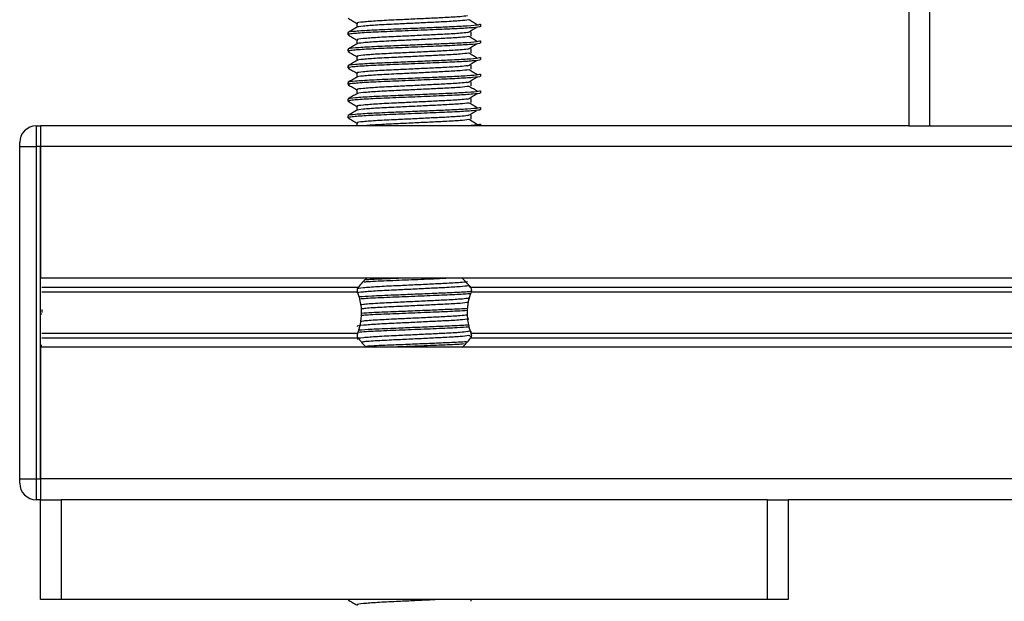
# Model space of a CAD drawing. Header units: millimetres. Extents: x 0 to 420, y 0 to 297.
# Tile 46 of 62: x 287.42 to 293.34, y 198.97 to 202.47. Entities that reach past the tile are written whole.
import ezdxf

# ---------------------------------------------------------------- set-up
doc = ezdxf.new("R2010")
doc.units = ezdxf.units.MM

msp = doc.modelspace()

# ---------------------------------------------------------------- linework, layer by layer
at = {"color": 7, "linetype": 'Continuous', "lineweight": 25}
for p, q in [((292.76566, 233.2057), (292.76566, 201.8307)), ((292.89066, 233.2057), (292.89066, 201.8307)), ((289.44478, 202.4482), (289.44478, 202.42372)), ((290.19066, 202.42937), (290.19066, 202.44185)), ((289.39066, 202.39184), (289.39066, 202.37935)), ((289.44478, 202.3482), (289.44478, 202.32372)), ((290.13308, 202.37097), (290.13308, 202.39597)), ((290.19066, 202.32937), (290.19066, 202.34185)), ((289.39066, 202.29184), (289.39066, 202.27935)), ((290.13308, 202.27097), (290.13308, 202.29597)), ((289.44478, 202.2482), (289.44478, 202.22372)), ((290.19066, 202.22937), (290.19066, 202.24185)), ((289.39066, 202.19184), (289.39066, 202.17935)), ((290.13308, 202.17097), (290.13308, 202.19597)), ((289.44478, 202.1482), (289.44478, 202.12372)), ((290.19066, 202.12937), (290.19066, 202.14185)), ((289.39066, 202.09184), (289.39066, 202.07935)), ((289.44478, 202.0482), (289.44478, 202.02372)), ((290.13308, 202.07097), (290.13308, 202.09597)), ((289.39066, 201.99184), (289.39066, 201.97935)), ((290.13308, 201.97097), (290.13308, 201.99597)), ((290.19066, 202.02937), (290.19066, 202.04185)), ((289.44478, 201.9482), (289.44478, 201.92372)), ((290.19066, 201.92937), (290.19066, 201.94185)), ((289.39066, 201.89184), (289.39066, 201.87935)), ((290.13308, 201.87097), (290.13308, 201.89597)), ((287.51566, 201.8307), (287.51566, 201.7057)), ((287.51566, 201.8307), (287.54066, 201.8307)), ((292.76566, 201.8307), (287.54066, 201.8307)), ((287.54066, 201.8307), (287.54066, 201.7057)), ((287.54066, 201.8307), (287.54066, 201.7057)), ((289.44478, 201.8482), (289.44478, 201.8307)), ((290.19066, 201.8307), (290.19066, 201.84185)), ((292.76566, 201.8307), (292.89066, 201.8307)), ((292.89066, 201.8307), (293.68316, 201.8307)), ((287.41566, 201.7057), (287.41566, 201.7307)), ((287.41566, 201.7057), (287.51566, 201.7057)), ((287.41566, 199.7057), (287.41566, 201.7057)), ((287.51566, 201.7057), (287.51566, 199.7057)), ((287.54066, 201.7057), (287.51566, 201.7057)), ((311.24066, 201.7057), (287.54066, 201.7057)), ((287.54066, 201.7057), (287.54066, 200.9132)), ((287.54066, 199.7057), (287.54066, 201.7057)), ((311.24066, 200.9132), (287.54066, 200.9132)), ((289.45316, 200.859), (287.54816, 200.859)), ((290.12867, 200.86303), (290.12016, 200.86824)), ((308.65316, 200.859), (290.12816, 200.859)), ((289.44957, 200.8303), (287.54816, 200.8303)), ((308.64957, 200.8303), (290.13175, 200.8303)), ((290.11325, 200.79225), (290.12237, 200.79784)), ((287.54816, 200.69814), (287.54066, 200.69814)), ((287.54816, 200.72571), (287.54816, 200.70689)), ((289.44957, 200.58111), (287.54816, 200.58111)), ((290.11325, 200.59225), (290.12593, 200.60003)), ((290.13099, 200.56161), (290.12016, 200.56824)), ((308.64957, 200.58111), (290.13175, 200.58111)), ((290.13308, 200.5748), (290.13308, 200.59597)), ((287.54816, 200.50809), (287.54066, 200.50809)), ((287.54066, 200.50445), (287.54816, 200.50445)), ((289.45316, 200.5524), (287.54816, 200.5524)), ((308.65316, 200.5524), (290.12816, 200.5524)), ((287.54066, 200.4982), (287.54066, 199.7057)), ((311.24066, 200.4982), (287.54066, 200.4982)), ((287.41566, 199.6807), (287.41566, 199.7057)), ((287.41566, 199.7057), (287.51566, 199.7057)), ((287.51566, 199.7057), (287.51566, 199.5807)), ((287.51566, 199.7057), (287.54066, 199.7057)), ((311.24066, 199.7057), (287.54066, 199.7057)), ((287.54066, 199.7057), (287.54066, 199.5807)), ((287.54066, 199.7057), (287.54066, 199.5807)), ((287.54066, 199.5807), (287.51566, 199.5807)), ((287.54066, 198.9807), (287.54066, 199.5807)), ((287.54066, 199.5807), (287.66566, 199.5807)), ((287.66566, 199.5807), (287.66566, 198.9807)), ((291.91566, 199.5807), (287.66566, 199.5807)), ((291.91566, 198.9807), (291.91566, 199.5807)), ((291.91566, 199.5807), (292.04066, 199.5807)), ((306.74066, 199.5807), (292.04066, 199.5807)), ((292.04066, 199.5807), (292.04066, 198.9807)), ((287.66566, 198.9807), (287.54066, 198.9807)), ((291.91566, 198.9807), (287.66566, 198.9807)), ((289.39066, 198.9807), (289.39066, 198.97935)), ((289.39216, 198.9807), (289.39759, 198.97826)), ((290.13308, 198.97097), (290.13308, 198.9807)), ((292.04066, 198.9807), (291.91566, 198.9807))]:
    msp.add_line(p, q, dxfattribs=at)
for centre, radius, start, end in [((287.51566, 201.7307), 0.1, 90, 180), ((289.79066, 200.6007), 0.425, 132.667925, 142.572122), ((289.79066, 200.6007), 0.425, 37.427878, 47.332075), ((289.79066, 200.8107), 0.425, 217.427878, 226.783919), ((289.79066, 200.8107), 0.425, 312.667925, 322.572122), ((287.51566, 199.6807), 0.1, 180, 270)]:
    msp.add_arc(centre, radius, start, end, dxfattribs=at)
for points, knots in [([(289.39161, 202.47836), (289.40065, 202.47313), (289.41838, 202.46287), (289.4361, 202.45261), (289.44478, 202.44758)], [0, 0, 0, 0, 0.5102373, 1, 1, 1, 1]), ([(290.11865, 202.46826), (290.10346, 202.46632), (290.07237, 202.46234), (289.98313, 202.45741), (289.88314, 202.45249), (289.7819, 202.44756), (289.67167, 202.44236), (289.56116, 202.43726), (289.48032, 202.43055), (289.44195, 202.42647), (289.44688, 202.42434), (289.44717, 202.42422)], [0, 0, 0, 0, 0.1249493, 0.2558292, 0.3601144, 0.4671821, 0.5725071, 0.7095196, 0.8521762, 0.9913534, 1, 1, 1, 1]), ([(290.10939, 202.49227), (290.09666, 202.49067), (290.06777, 202.48703), (289.98295, 202.48241), (289.88318, 202.47749), (289.7819, 202.47256), (289.67162, 202.46736), (289.56141, 202.46226), (289.47934, 202.45555), (289.44102, 202.45111), (289.44808, 202.44861), (289.44946, 202.44812)], [0, 0, 0, 0, 0.1028652, 0.233268, 0.3371731, 0.4438505, 0.5487917, 0.6853047, 0.8274414, 0.9661113, 1, 1, 1, 1]), ([(290.17124, 202.43693), (290.16274, 202.44215), (290.14573, 202.45259), (290.12868, 202.46302), (290.12016, 202.46824)], [0, 0, 0, 0, 0.50001, 1, 1, 1, 1]), ([(290.18587, 202.44185), (290.1848, 202.44043), (290.18227, 202.4371), (290.11569, 202.4312), (290.01404, 202.42616), (289.89742, 202.42124), (289.78059, 202.41631), (289.65297, 202.41111), (289.52555, 202.40601), (289.43059, 202.3993), (289.38627, 202.39485), (289.3945, 202.39234), (289.39615, 202.39184)], [0, 0, 0, 0, 0.0884831, 0.2078733, 0.3229232, 0.4145941, 0.508708, 0.6012919, 0.7217331, 0.8471304, 0.9694726, 1, 1, 1, 1]), ([(289.44567, 202.42423), (289.43663, 202.419), (289.41854, 202.40853), (289.40046, 202.39807), (289.39141, 202.39283)], [0, 0, 0, 0, 0.4999318, 1, 1, 1, 1]), ([(290.18476, 202.42937), (290.18634, 202.42874), (290.19263, 202.42624), (290.14756, 202.42124), (290.05494, 202.41527), (289.92344, 202.4099), (289.77276, 202.40341), (289.62155, 202.39752), (289.49214, 202.39163), (289.41753, 202.38547), (289.38683, 202.38136), (289.39475, 202.37908), (289.39759, 202.37826)], [0, 0, 0, 0, 0.0392666, 0.1562284, 0.2718014, 0.3845301, 0.5018235, 0.621601, 0.7409455, 0.8637639, 0.9510971, 1, 1, 1, 1]), ([(290.11325, 202.39225), (290.12175, 202.39747), (290.13876, 202.40791), (290.15581, 202.41835), (290.16433, 202.42357)], [0, 0, 0, 0, 0.49998865, 1, 1, 1, 1]), ([(290.18587, 202.34185), (290.1848, 202.34043), (290.18227, 202.3371), (290.11569, 202.3312), (290.01404, 202.32616), (289.89742, 202.32124), (289.78059, 202.31631), (289.65297, 202.31111), (289.52555, 202.30601), (289.43059, 202.2993), (289.38627, 202.29485), (289.3945, 202.29234), (289.39615, 202.29184)], [0, 0, 0, 0, 0.0884831, 0.2078733, 0.3229232, 0.4145941, 0.508708, 0.6012919, 0.7217331, 0.8471304, 0.9694726, 1, 1, 1, 1]), ([(289.39161, 202.37836), (289.40065, 202.37313), (289.41838, 202.36287), (289.4361, 202.35261), (289.44478, 202.34758)], [0, 0, 0, 0, 0.5102373, 1, 1, 1, 1]), ([(290.11865, 202.36826), (290.10346, 202.36632), (290.07237, 202.36234), (289.98313, 202.35741), (289.88314, 202.35249), (289.7819, 202.34756), (289.67167, 202.34236), (289.56116, 202.33726), (289.48032, 202.33055), (289.44195, 202.32647), (289.44688, 202.32434), (289.44717, 202.32422)], [0, 0, 0, 0, 0.1249493, 0.2558292, 0.3601144, 0.4671821, 0.5725071, 0.7095196, 0.8521762, 0.9913534, 1, 1, 1, 1]), ([(290.10939, 202.39227), (290.09666, 202.39067), (290.06777, 202.38703), (289.98295, 202.38241), (289.88318, 202.37749), (289.7819, 202.37256), (289.67162, 202.36736), (289.56141, 202.36226), (289.47934, 202.35555), (289.44102, 202.35111), (289.44808, 202.34861), (289.44946, 202.34812)], [0, 0, 0, 0, 0.1028652, 0.233268, 0.3371731, 0.4438505, 0.5487917, 0.6853047, 0.8274414, 0.9661113, 1, 1, 1, 1]), ([(290.17124, 202.33693), (290.16274, 202.34215), (290.14573, 202.35259), (290.12868, 202.36302), (290.12016, 202.36824)], [0, 0, 0, 0, 0.50001, 1, 1, 1, 1]), ([(289.44567, 202.32423), (289.43663, 202.319), (289.41854, 202.30853), (289.40046, 202.29807), (289.39141, 202.29283)], [0, 0, 0, 0, 0.4999318, 1, 1, 1, 1]), ([(290.18476, 202.32937), (290.18634, 202.32874), (290.19263, 202.32624), (290.14756, 202.32124), (290.05494, 202.31527), (289.92344, 202.3099), (289.77276, 202.30341), (289.62155, 202.29752), (289.49214, 202.29163), (289.41753, 202.28547), (289.38683, 202.28136), (289.39475, 202.27908), (289.39759, 202.27826)], [0, 0, 0, 0, 0.03926664, 0.15622844, 0.27180144, 0.38453008, 0.50182349, 0.62160097, 0.74094547, 0.86376393, 0.95109714, 1, 1, 1, 1]), ([(290.10939, 202.29227), (290.09666, 202.29067), (290.06777, 202.28703), (289.98295, 202.28241), (289.88318, 202.27749), (289.7819, 202.27256), (289.67162, 202.26736), (289.56141, 202.26226), (289.47934, 202.25555), (289.44102, 202.25111), (289.44808, 202.24861), (289.44946, 202.24812)], [0, 0, 0, 0, 0.1028652, 0.233268, 0.3371731, 0.4438505, 0.5487917, 0.6853047, 0.8274414, 0.9661113, 1, 1, 1, 1]), ([(290.11325, 202.29225), (290.12175, 202.29747), (290.13876, 202.30791), (290.15581, 202.31835), (290.16433, 202.32357)], [0, 0, 0, 0, 0.4999887, 1, 1, 1, 1]), ([(290.18587, 202.24185), (290.1848, 202.24043), (290.18227, 202.2371), (290.11569, 202.2312), (290.01404, 202.22616), (289.89742, 202.22124), (289.78059, 202.21631), (289.65297, 202.21111), (289.52555, 202.20601), (289.43059, 202.1993), (289.38627, 202.19485), (289.3945, 202.19234), (289.39615, 202.19184)], [0, 0, 0, 0, 0.0884831, 0.2078733, 0.3229232, 0.4145941, 0.508708, 0.6012919, 0.7217331, 0.8471304, 0.9694726, 1, 1, 1, 1]), ([(289.44567, 202.22423), (289.43663, 202.219), (289.41854, 202.20853), (289.40046, 202.19807), (289.39141, 202.19283)], [0, 0, 0, 0, 0.4999318, 1, 1, 1, 1]), ([(289.39161, 202.27836), (289.40065, 202.27313), (289.41838, 202.26287), (289.4361, 202.25261), (289.44478, 202.24758)], [0, 0, 0, 0, 0.5102373, 1, 1, 1, 1]), ([(290.18476, 202.22937), (290.18634, 202.22874), (290.19263, 202.22624), (290.14756, 202.22124), (290.05494, 202.21527), (289.92344, 202.2099), (289.77276, 202.20341), (289.62155, 202.19752), (289.49214, 202.19163), (289.41753, 202.18547), (289.38683, 202.18136), (289.39475, 202.17908), (289.39759, 202.17826)], [0, 0, 0, 0, 0.03926664, 0.15622844, 0.27180144, 0.38453008, 0.50182349, 0.62160097, 0.74094547, 0.86376393, 0.95109714, 1, 1, 1, 1]), ([(290.11865, 202.26826), (290.10346, 202.26632), (290.07237, 202.26234), (289.98313, 202.25741), (289.88314, 202.25249), (289.7819, 202.24756), (289.67167, 202.24236), (289.56116, 202.23726), (289.48032, 202.23055), (289.44195, 202.22647), (289.44688, 202.22434), (289.44717, 202.22422)], [0, 0, 0, 0, 0.1249493, 0.2558292, 0.3601144, 0.4671821, 0.5725071, 0.7095196, 0.8521762, 0.9913534, 1, 1, 1, 1]), ([(290.11325, 202.19225), (290.12175, 202.19747), (290.13876, 202.20791), (290.15581, 202.21835), (290.16433, 202.22357)], [0, 0, 0, 0, 0.4999887, 1, 1, 1, 1]), ([(290.17124, 202.23693), (290.16274, 202.24215), (290.14573, 202.25259), (290.12868, 202.26302), (290.12016, 202.26824)], [0, 0, 0, 0, 0.50001, 1, 1, 1, 1]), ([(289.39161, 202.17836), (289.40065, 202.17313), (289.41838, 202.16287), (289.4361, 202.15261), (289.44478, 202.14758)], [0, 0, 0, 0, 0.5102373, 1, 1, 1, 1]), ([(290.11865, 202.16826), (290.10346, 202.16632), (290.07237, 202.16234), (289.98313, 202.15741), (289.88314, 202.15249), (289.7819, 202.14756), (289.67167, 202.14236), (289.56116, 202.13726), (289.48032, 202.13055), (289.44195, 202.12647), (289.44688, 202.12434), (289.44717, 202.12422)], [0, 0, 0, 0, 0.1249493, 0.2558292, 0.3601144, 0.4671821, 0.5725071, 0.7095196, 0.8521762, 0.9913534, 1, 1, 1, 1]), ([(290.10939, 202.19227), (290.09666, 202.19067), (290.06777, 202.18703), (289.98295, 202.18241), (289.88318, 202.17749), (289.7819, 202.17256), (289.67162, 202.16736), (289.56141, 202.16226), (289.47934, 202.15555), (289.44102, 202.15111), (289.44808, 202.14861), (289.44946, 202.14812)], [0, 0, 0, 0, 0.1028652, 0.233268, 0.3371731, 0.4438505, 0.5487917, 0.6853047, 0.8274414, 0.9661113, 1, 1, 1, 1]), ([(290.17124, 202.13693), (290.16274, 202.14215), (290.14573, 202.15259), (290.12868, 202.16302), (290.12016, 202.16824)], [0, 0, 0, 0, 0.50001, 1, 1, 1, 1]), ([(290.18587, 202.14185), (290.1848, 202.14043), (290.18227, 202.1371), (290.11569, 202.1312), (290.01404, 202.12616), (289.89742, 202.12124), (289.78059, 202.11631), (289.65297, 202.11111), (289.52555, 202.10601), (289.43059, 202.0993), (289.38627, 202.09485), (289.3945, 202.09234), (289.39615, 202.09184)], [0, 0, 0, 0, 0.0884831, 0.2078733, 0.3229232, 0.4145941, 0.508708, 0.6012919, 0.7217331, 0.8471304, 0.9694726, 1, 1, 1, 1]), ([(289.44567, 202.12423), (289.43663, 202.119), (289.41854, 202.10853), (289.40046, 202.09807), (289.39141, 202.09283)], [0, 0, 0, 0, 0.49993182, 1, 1, 1, 1]), ([(290.18476, 202.12937), (290.18634, 202.12874), (290.19263, 202.12624), (290.14756, 202.12124), (290.05494, 202.11527), (289.92344, 202.1099), (289.77276, 202.10341), (289.62155, 202.09752), (289.49214, 202.09163), (289.41753, 202.08547), (289.38683, 202.08136), (289.39475, 202.07908), (289.39759, 202.07826)], [0, 0, 0, 0, 0.03926664, 0.15622844, 0.27180144, 0.38453008, 0.50182349, 0.62160097, 0.74094547, 0.86376393, 0.95109714, 1, 1, 1, 1]), ([(290.11325, 202.09225), (290.12175, 202.09747), (290.13876, 202.10791), (290.15581, 202.11835), (290.16433, 202.12357)], [0, 0, 0, 0, 0.4999887, 1, 1, 1, 1]), ([(289.39161, 202.07836), (289.40065, 202.07313), (289.41838, 202.06287), (289.4361, 202.05261), (289.44478, 202.04758)], [0, 0, 0, 0, 0.5102373, 1, 1, 1, 1]), ([(290.11865, 202.06826), (290.10346, 202.06632), (290.07237, 202.06234), (289.98313, 202.05741), (289.88314, 202.05249), (289.7819, 202.04756), (289.67167, 202.04236), (289.56116, 202.03726), (289.48032, 202.03055), (289.44195, 202.02647), (289.44688, 202.02434), (289.44717, 202.02422)], [0, 0, 0, 0, 0.12494928, 0.25582918, 0.3601144, 0.46718207, 0.57250713, 0.70951956, 0.8521762, 0.99135341, 1, 1, 1, 1]), ([(290.10939, 202.09227), (290.09666, 202.09067), (290.06777, 202.08703), (289.98295, 202.08241), (289.88318, 202.07749), (289.7819, 202.07256), (289.67162, 202.06736), (289.56141, 202.06226), (289.47934, 202.05555), (289.44102, 202.05111), (289.44808, 202.04861), (289.44946, 202.04812)], [0, 0, 0, 0, 0.1028652, 0.233268, 0.3371731, 0.4438505, 0.5487917, 0.6853047, 0.8274414, 0.9661113, 1, 1, 1, 1]), ([(290.17124, 202.03693), (290.16274, 202.04215), (290.14573, 202.05259), (290.12868, 202.06302), (290.12016, 202.06824)], [0, 0, 0, 0, 0.50001, 1, 1, 1, 1]), ([(290.18587, 202.04185), (290.1848, 202.04043), (290.18227, 202.0371), (290.11569, 202.0312), (290.01404, 202.02616), (289.89742, 202.02124), (289.78059, 202.01631), (289.65297, 202.01111), (289.52555, 202.00601), (289.43059, 201.9993), (289.38627, 201.99485), (289.3945, 201.99234), (289.39615, 201.99184)], [0, 0, 0, 0, 0.0884831, 0.2078733, 0.3229232, 0.4145941, 0.508708, 0.6012919, 0.7217331, 0.8471304, 0.9694726, 1, 1, 1, 1]), ([(289.44567, 202.02423), (289.43663, 202.019), (289.41854, 202.00853), (289.40046, 201.99807), (289.39141, 201.99283)], [0, 0, 0, 0, 0.4999318, 1, 1, 1, 1]), ([(290.18476, 202.02937), (290.18634, 202.02874), (290.19263, 202.02624), (290.14756, 202.02124), (290.05494, 202.01527), (289.92344, 202.0099), (289.77276, 202.00341), (289.62155, 201.99752), (289.49214, 201.99163), (289.41753, 201.98547), (289.38683, 201.98136), (289.39475, 201.97908), (289.39759, 201.97826)], [0, 0, 0, 0, 0.0392666, 0.1562284, 0.2718014, 0.3845301, 0.5018235, 0.621601, 0.7409455, 0.8637639, 0.9510971, 1, 1, 1, 1]), ([(290.10939, 201.99227), (290.09666, 201.99067), (290.06777, 201.98703), (289.98295, 201.98241), (289.88318, 201.97749), (289.7819, 201.97256), (289.67162, 201.96736), (289.56141, 201.96226), (289.47934, 201.95555), (289.44102, 201.95111), (289.44808, 201.94861), (289.44946, 201.94812)], [0, 0, 0, 0, 0.1028652, 0.233268, 0.3371731, 0.4438505, 0.5487917, 0.6853047, 0.8274414, 0.9661113, 1, 1, 1, 1]), ([(290.11325, 201.99225), (290.12175, 201.99747), (290.13876, 202.00791), (290.15581, 202.01835), (290.16433, 202.02357)], [0, 0, 0, 0, 0.4999887, 1, 1, 1, 1]), ([(290.18587, 201.94185), (290.1848, 201.94043), (290.18227, 201.9371), (290.11569, 201.9312), (290.01404, 201.92616), (289.89742, 201.92124), (289.78059, 201.91631), (289.65297, 201.91111), (289.52555, 201.90601), (289.43059, 201.8993), (289.38627, 201.89485), (289.3945, 201.89234), (289.39615, 201.89184)], [0, 0, 0, 0, 0.0884831, 0.2078733, 0.3229232, 0.4145941, 0.508708, 0.6012919, 0.7217331, 0.8471304, 0.9694726, 1, 1, 1, 1]), ([(289.44567, 201.92423), (289.43663, 201.919), (289.41854, 201.90853), (289.40046, 201.89807), (289.39141, 201.89283)], [0, 0, 0, 0, 0.4999318, 1, 1, 1, 1]), ([(289.39161, 201.97836), (289.40065, 201.97313), (289.41838, 201.96287), (289.4361, 201.95261), (289.44478, 201.94758)], [0, 0, 0, 0, 0.51023729, 1, 1, 1, 1]), ([(290.18476, 201.92937), (290.18634, 201.92874), (290.19263, 201.92624), (290.14756, 201.92124), (290.05494, 201.91527), (289.92344, 201.9099), (289.77276, 201.90341), (289.62155, 201.89752), (289.49214, 201.89163), (289.41753, 201.88547), (289.38683, 201.88136), (289.39475, 201.87908), (289.39759, 201.87826)], [0, 0, 0, 0, 0.0392666, 0.1562284, 0.2718014, 0.3845301, 0.5018235, 0.621601, 0.7409455, 0.8637639, 0.9510971, 1, 1, 1, 1]), ([(290.11865, 201.96826), (290.10346, 201.96632), (290.07237, 201.96234), (289.98313, 201.95741), (289.88314, 201.95249), (289.7819, 201.94756), (289.67167, 201.94236), (289.56116, 201.93726), (289.48032, 201.93055), (289.44195, 201.92647), (289.44688, 201.92434), (289.44717, 201.92422)], [0, 0, 0, 0, 0.1249493, 0.2558292, 0.3601144, 0.4671821, 0.5725071, 0.7095196, 0.8521762, 0.9913534, 1, 1, 1, 1]), ([(290.17124, 201.93693), (290.16274, 201.94215), (290.14573, 201.95259), (290.12868, 201.96302), (290.12016, 201.96824)], [0, 0, 0, 0, 0.50001, 1, 1, 1, 1]), ([(289.39161, 201.87836), (289.40065, 201.87313), (289.41838, 201.86287), (289.4361, 201.85261), (289.44478, 201.84758)], [0, 0, 0, 0, 0.5102373, 1, 1, 1, 1]), ([(290.10939, 201.89227), (290.09666, 201.89067), (290.06777, 201.88703), (289.98295, 201.88241), (289.88318, 201.87749), (289.7819, 201.87256), (289.67162, 201.86736), (289.56141, 201.86226), (289.47934, 201.85555), (289.44102, 201.85111), (289.44808, 201.84861), (289.44946, 201.84812)], [0, 0, 0, 0, 0.1028652, 0.233268, 0.3371731, 0.4438505, 0.5487917, 0.6853047, 0.8274414, 0.9661113, 1, 1, 1, 1]), ([(290.11865, 201.86826), (290.10346, 201.86632), (290.07237, 201.86234), (289.98312, 201.8574), (289.88316, 201.85249), (289.78184, 201.84756), (289.6719, 201.84237), (289.56039, 201.83725), (289.51032, 201.83291), (289.4849, 201.8307)], [0, 0, 0, 0, 0.1468711, 0.3007133, 0.4232949, 0.5491472, 0.6729511, 0.8340017, 1, 1, 1, 1]), ([(290.11325, 201.89225), (290.12175, 201.89747), (290.13876, 201.90791), (290.15581, 201.91835), (290.16433, 201.92357)], [0, 0, 0, 0, 0.49998865, 1, 1, 1, 1]), ([(290.17124, 201.83693), (290.16274, 201.84215), (290.14573, 201.85259), (290.12868, 201.86302), (290.12016, 201.86824)], [0, 0, 0, 0, 0.50001, 1, 1, 1, 1]), ([(290.18587, 201.84185), (290.18436, 201.84044), (290.18079, 201.83712), (290.14204, 201.833), (290.10086, 201.8309), (290.09702, 201.8307)], [0, 0, 0, 0, 0.4019315, 0.9442577, 1, 1, 1, 1]), ([(290.11865, 200.86826), (290.10346, 200.86632), (290.07237, 200.86234), (289.98313, 200.85741), (289.88314, 200.85249), (289.7819, 200.84756), (289.67167, 200.84236), (289.56116, 200.83726), (289.48032, 200.83055), (289.44195, 200.82647), (289.44688, 200.82434), (289.44717, 200.82422)], [0, 0, 0, 0, 0.1249493, 0.2558292, 0.3601144, 0.4671821, 0.5725071, 0.7095196, 0.8521762, 0.9913534, 1, 1, 1, 1]), ([(290.10939, 200.89227), (290.09666, 200.89067), (290.06777, 200.88703), (289.98295, 200.88241), (289.88318, 200.87749), (289.7819, 200.87256), (289.67162, 200.86736), (289.56141, 200.86226), (289.47934, 200.85555), (289.44102, 200.85111), (289.44808, 200.84861), (289.44946, 200.84812)], [0, 0, 0, 0, 0.1028652, 0.233268, 0.3371731, 0.4438505, 0.5487917, 0.6853047, 0.8274414, 0.9661113, 1, 1, 1, 1]), ([(289.44957, 200.8303), (289.4494, 200.83077), (289.44843, 200.83357), (289.44746, 200.83911), (289.44784, 200.84656), (289.4496, 200.85311), (289.45165, 200.85699), (289.45298, 200.85877), (289.45316, 200.859)], [0, 0, 0, 0, 0.05085477, 0.30302868, 0.52406563, 0.73655909, 0.96531074, 1, 1, 1, 1]), ([(289.99946, 200.9132), (289.9745, 200.91209), (289.90734, 200.90911), (289.77123, 200.90341), (289.62447, 200.89751), (289.52224, 200.89331), (289.49162, 200.89082), (289.48714, 200.89045)], [0, 0, 0, 0, 0.15548293, 0.41833683, 0.68675754, 0.95420793, 1, 1, 1, 1]), ([(289.70386, 200.9132), (289.69125, 200.91268), (289.62908, 200.91012), (289.5523, 200.90731), (289.51192, 200.90446), (289.50148, 200.90372)], [0, 0, 0, 0, 0.15869992, 0.78248022, 1, 1, 1, 1]), ([(290.12816, 200.859), (290.12855, 200.85846), (290.13018, 200.85619), (290.13249, 200.85114), (290.13384, 200.84357), (290.13353, 200.83621), (290.13232, 200.83219), (290.13175, 200.8303)], [0, 0, 0, 0, 0.0786657, 0.3295798, 0.5818024, 0.802882, 1, 1, 1, 1]), ([(289.44957, 200.58111), (289.45564, 200.59963), (289.46837, 200.63848), (289.47617, 200.7103), (289.46727, 200.77757), (289.45436, 200.81601), (289.44957, 200.8303)], [0, 0, 0, 0, 0.2384824, 0.5002133, 0.8142029, 1, 1, 1, 1]), ([(290.13258, 200.83354), (290.12519, 200.83278), (290.09809, 200.83001), (290.01228, 200.82617), (289.89789, 200.82124), (289.78034, 200.81631), (289.65358, 200.81112), (289.53378, 200.80643), (289.48176, 200.80259), (289.45861, 200.80088)], [0, 0, 0, 0, 0.0660111, 0.2420181, 0.3822591, 0.5262376, 0.6678754, 0.8521303, 1, 1, 1, 1]), ([(290.13161, 200.82067), (290.10591, 200.81885), (290.05227, 200.81506), (289.92299, 200.80991), (289.77249, 200.80341), (289.62312, 200.79752), (289.51113, 200.79269), (289.47427, 200.78954), (289.4624, 200.78853)], [0, 0, 0, 0, 0.164617, 0.343714, 0.5300632, 0.720359, 0.9099669, 1, 1, 1, 1]), ([(290.13175, 200.8303), (290.12568, 200.81178), (290.11294, 200.77293), (290.10515, 200.70111), (290.11404, 200.63383), (290.12695, 200.5954), (290.13175, 200.58111)], [0, 0, 0, 0, 0.2384824, 0.5002133, 0.8142029, 1, 1, 1, 1]), ([(290.10939, 200.79227), (290.09665, 200.79067), (290.06777, 200.78703), (289.98296, 200.78241), (289.88315, 200.77749), (289.78201, 200.77256), (289.67115, 200.76736), (289.56384, 200.76228), (289.48728, 200.75675), (289.47189, 200.75382), (289.46721, 200.75293)], [0, 0, 0, 0, 0.1156518, 0.2622643, 0.3790853, 0.4990233, 0.6170091, 0.7704914, 0.9302963, 1, 1, 1, 1]), ([(290.11865, 200.76826), (290.10346, 200.76632), (290.07237, 200.76234), (289.98314, 200.75741), (289.88311, 200.75249), (289.78204, 200.74756), (289.67109, 200.74236), (289.56409, 200.73728), (289.48912, 200.73193), (289.47421, 200.72916), (289.47029, 200.72843)], [0, 0, 0, 0, 0.1383654, 0.2832983, 0.3987809, 0.5173447, 0.6339788, 0.7857027, 0.9436768, 1, 1, 1, 1]), ([(290.10939, 200.69227), (290.09665, 200.69067), (290.06777, 200.68703), (289.98296, 200.68241), (289.88315, 200.67749), (289.78201, 200.67256), (289.67114, 200.66736), (289.56386, 200.66228), (289.48749, 200.65677), (289.47216, 200.65386), (289.46757, 200.65299)], [0, 0, 0, 0, 0.1158232, 0.2626531, 0.3796473, 0.499763, 0.6179238, 0.7716336, 0.9316754, 1, 1, 1, 1]), ([(290.10961, 200.71927), (290.09039, 200.71793), (290.04286, 200.71463), (289.92266, 200.70991), (289.77251, 200.70341), (289.62342, 200.69752), (289.51523, 200.69291), (289.48064, 200.69001), (289.4714, 200.68923)], [0, 0, 0, 0, 0.1298224, 0.3211729, 0.5202718, 0.7235872, 0.9261677, 1, 1, 1, 1]), ([(290.1109, 200.73153), (290.11007, 200.73145), (290.08799, 200.72937), (290.01114, 200.72618), (289.89818, 200.72124), (289.78022, 200.71631), (289.6538, 200.71111), (289.5399, 200.70672), (289.49175, 200.7032), (289.47273, 200.70182)], [0, 0, 0, 0, 0.0075452, 0.2002523, 0.3537997, 0.5114393, 0.6665161, 0.8682537, 1, 1, 1, 1]), ([(290.11865, 200.66826), (290.10346, 200.66632), (290.07237, 200.66234), (289.98313, 200.65741), (289.88314, 200.65249), (289.7819, 200.64756), (289.67167, 200.64236), (289.56116, 200.63726), (289.48032, 200.63055), (289.44195, 200.62647), (289.44688, 200.62434), (289.44717, 200.62422)], [0, 0, 0, 0, 0.1249493, 0.2558292, 0.3601144, 0.4671821, 0.5725071, 0.7095196, 0.8521762, 0.9913534, 1, 1, 1, 1]), ([(290.11741, 200.63213), (290.11451, 200.63185), (290.09094, 200.62956), (290.01157, 200.62618), (289.89806, 200.62124), (289.7803, 200.61631), (289.65355, 200.61112), (289.53229, 200.60637), (289.47936, 200.60244), (289.45522, 200.60065)], [0, 0, 0, 0, 0.0255126, 0.2078602, 0.3531532, 0.5023183, 0.6490585, 0.839951, 1, 1, 1, 1]), ([(290.10939, 200.59227), (290.09666, 200.59067), (290.06777, 200.58703), (289.98295, 200.58241), (289.88318, 200.57749), (289.7819, 200.57256), (289.67162, 200.56736), (289.56141, 200.56226), (289.47934, 200.55555), (289.44102, 200.55111), (289.44808, 200.54861), (289.44946, 200.54812)], [0, 0, 0, 0, 0.1028652, 0.233268, 0.3371731, 0.4438505, 0.5487917, 0.6853047, 0.8274414, 0.9661113, 1, 1, 1, 1]), ([(289.45316, 200.5524), (289.45277, 200.55294), (289.45113, 200.55521), (289.44882, 200.56027), (289.44747, 200.56784), (289.44778, 200.5752), (289.449, 200.57921), (289.44957, 200.58111)], [0, 0, 0, 0, 0.0786657, 0.3295798, 0.5818024, 0.802882, 1, 1, 1, 1]), ([(290.11982, 200.61992), (290.09759, 200.61836), (290.04722, 200.61483), (289.92279, 200.60991), (289.77263, 200.60341), (289.62277, 200.59752), (289.50611, 200.59242), (289.46647, 200.58898), (289.45146, 200.58768)], [0, 0, 0, 0, 0.1411869, 0.3198633, 0.5057748, 0.6956237, 0.8847863, 1, 1, 1, 1]), ([(290.11865, 200.56826), (290.10346, 200.56632), (290.07237, 200.56234), (289.98314, 200.55741), (289.8831, 200.55249), (289.78206, 200.54756), (289.67097, 200.54236), (289.5647, 200.53729), (289.49271, 200.53227), (289.47873, 200.52982), (289.47642, 200.52941)], [0, 0, 0, 0, 0.1419301, 0.2905967, 0.4090544, 0.5306728, 0.6503116, 0.8059442, 0.9679881, 1, 1, 1, 1]), ([(290.13175, 200.58111), (290.13191, 200.58064), (290.13288, 200.57784), (290.13385, 200.5723), (290.13348, 200.56485), (290.13172, 200.55829), (290.12966, 200.55442), (290.12833, 200.55264), (290.12816, 200.5524)], [0, 0, 0, 0, 0.0508548, 0.3030287, 0.5240656, 0.7365591, 0.9653107, 1, 1, 1, 1]), ([(290.10517, 200.53113), (290.07285, 200.52934), (290.01398, 200.52607), (289.89717, 200.52125), (289.78036, 200.51631), (289.65427, 200.5111), (289.55263, 200.50733), (289.51252, 200.5045), (289.50236, 200.50378)], [0, 0, 0, 0, 0.2024127, 0.3687066, 0.5394324, 0.7073826, 0.925867, 1, 1, 1, 1]), ([(290.09108, 200.51809), (290.07741, 200.51715), (290.03499, 200.51426), (289.92242, 200.50992), (289.77775, 200.50365), (289.68577, 200.49996), (289.64202, 200.4982)], [0, 0, 0, 0, 0.1374917, 0.4265247, 0.7272615, 1, 1, 1, 1]), ([(289.39161, 198.97836), (289.40065, 198.97313), (289.41838, 198.96287), (289.4361, 198.95261), (289.44478, 198.94758)], [0, 0, 0, 0, 0.5102373, 1, 1, 1, 1]), ([(289.9474, 198.9807), (289.92617, 198.97964), (289.87444, 198.97705), (289.78166, 198.97255), (289.67171, 198.96736), (289.56138, 198.96226), (289.47935, 198.95555), (289.44102, 198.95111), (289.44808, 198.94861), (289.44946, 198.94812)], [0, 0, 0, 0, 0.1007343, 0.2454649, 0.3878399, 0.5730489, 0.7658875, 0.9540228, 1, 1, 1, 1])]:
    msp.add_open_spline(points, degree=3, knots=knots, dxfattribs=at)

doc.saveas('drawing.dxf')
